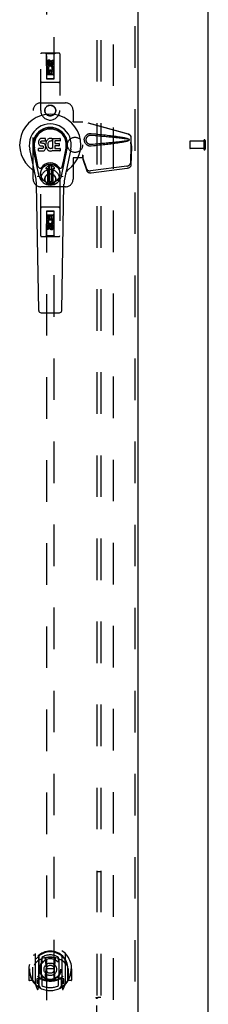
# Model space of a CAD drawing. Header units: inches. Extents: x 0 to 248, y 0 to 160.
# Tile 56 of 68: x 114 to 120, y 54 to 86. Entities that reach past the tile are written whole.
import ezdxf

# ---------------------------------------------------------------- set-up
doc = ezdxf.new("R2010")
doc.units = ezdxf.units.IN
doc.header["$LTSCALE"] = 13.627625
doc.header["$MEASUREMENT"] = 0
doc.linetypes.add('HIDDEN', pattern=[0.2, 0.1, -0.1])
doc.layers.get('0').update_dxf_attribs({"linetype": 'CONTINUOUS'})
for name, color, linetype in [('DEFAULT_2', 8, 'HIDDEN'), ('RIGHTHAND_DOOR_ASSEMBLY', 7, 'CONTINUOUS'), ('SUBPANEL', 7, 'CONTINUOUS')]:
    doc.layers.add(name, color=color, linetype=linetype)

msp = doc.modelspace()

# ---------------------------------------------------------------- linework, layer by layer
at = {"color": 3, "linetype": 'Continuous'}
msp.add_line((120.269, 47.943), (120.269, 115.735), dxfattribs=at)
at = {"layer": 'DEFAULT_2', "color": 8, "linetype": 'HIDDEN'}
for p, q in [((117.144, 112.391), (117.144, 51.287)), ((119.665, 81.953), (119.665, 81.725)), ((120.122, 81.963), (119.675, 81.963)), ((120.122, 81.981), (120.122, 81.697)), ((120.165, 81.981), (120.165, 81.697)), ((120.122, 81.715), (119.675, 81.715))]:
    msp.add_line(p, q, dxfattribs=at)
for centre, radius, start, end in [((119.675, 81.953), 0.01, 90, 180), ((119.675, 81.725), 0.01, 180, 270), ((120.143, 81.981), 0.0215, 0, 180), ((120.143, 81.697), 0.0215, 180, 360)]:
    msp.add_arc(centre, radius, start, end, dxfattribs=at)
at = {"layer": 'RIGHTHAND_DOOR_ASSEMBLY', "color": 8, "linetype": 'HIDDEN'}
for p, q in [((117.852, 112.985), (117.852, 50.693)), ((114.956, 112.011), (114.956, 84.009)), ((115.206, 84.009), (115.206, 112.011)), ((114.769, 82.964), (114.769, 84.821)), ((115.364, 84.851), (114.799, 84.851)), ((114.951, 84.821), (114.921, 84.851)), ((115.211, 84.821), (114.951, 84.821)), ((114.951, 84.821), (114.955, 84.011)), ((115.208, 84.011), (115.211, 84.821)), ((115.211, 84.821), (115.241, 84.851)), ((115.394, 84.821), (115.394, 82.964)), ((114.975, 84.462), (114.975, 84.554)), ((115.017, 84.462), (114.975, 84.462)), ((115.023, 84.33), (114.984, 84.313)), ((115.017, 84.554), (115.017, 84.462)), ((115.081, 84.583), (115.019, 84.547)), ((115.019, 84.547), (115.029, 84.541)), ((115.019, 84.547), (115.019, 84.475)), ((115.019, 84.475), (115.029, 84.481)), ((115.019, 84.475), (115.081, 84.439)), ((115.081, 84.572), (115.029, 84.541)), ((115.029, 84.541), (115.029, 84.481)), ((115.029, 84.481), (115.081, 84.45)), ((115.061, 84.525), (115.061, 84.554)), ((115.144, 84.547), (115.081, 84.583)), ((115.081, 84.583), (115.081, 84.572)), ((115.134, 84.541), (115.081, 84.572)), ((115.081, 84.45), (115.134, 84.481)), ((115.081, 84.439), (115.144, 84.475)), ((115.081, 84.439), (115.081, 84.45)), ((115.102, 84.568), (115.102, 84.521)), ((115.144, 84.547), (115.134, 84.541)), ((115.134, 84.481), (115.134, 84.541)), ((115.144, 84.475), (115.134, 84.481)), ((115.152, 84.305), (115.134, 84.318)), ((115.144, 84.475), (115.144, 84.547)), ((115.146, 84.618), (115.188, 84.618)), ((115.146, 84.525), (115.146, 84.618)), ((115.178, 84.309), (115.176, 84.305)), ((115.188, 84.618), (115.188, 84.525)), ((115.209, 84.261), (114.954, 84.261)), ((114.955, 84.011), (115.208, 84.011)), ((114.956, 84.013), (115.206, 84.013)), ((114.956, 84.009), (115.206, 84.009)), ((114.975, 84.305), (115.152, 84.305)), ((114.975, 84.149), (114.975, 84.305)), ((115.017, 84.149), (114.975, 84.149)), ((115.166, 84.136), (114.996, 84.136)), ((115.06, 84.263), (115.017, 84.263)), ((115.017, 84.263), (115.017, 84.149)), ((115.06, 84.17), (115.06, 84.263)), ((115.102, 84.17), (115.06, 84.17)), ((115.146, 84.263), (115.102, 84.263)), ((115.102, 84.263), (115.102, 84.17)), ((115.146, 84.149), (115.146, 84.263)), ((115.188, 84.149), (115.146, 84.149)), ((115.176, 84.305), (115.188, 84.305)), ((115.188, 84.305), (115.188, 84.149)), ((115.364, 83.886), (114.799, 83.886)), ((114.769, 83.214), (115.581, 83.214)), ((114.519, 80.714), (114.519, 82.964)), ((115.831, 82.964), (115.831, 82.611)), ((115.828, 82.594), (115.831, 82.611)), ((115.828, 82.594), (116.149, 82.594)), ((115.836, 82.594), (115.831, 82.611)), ((117.639, 82.191), (116.142, 82.594)), ((117.647, 82.191), (116.149, 82.594)), ((117.732, 81.841), (117.732, 82.071)), ((117.739, 81.841), (117.739, 82.071)), ((117.71, 81.923), (117.732, 81.841)), ((117.731, 81.852), (117.712, 81.237)), ((117.717, 81.923), (117.739, 81.841)), ((117.744, 81.781), (117.725, 81.166)), ((117.731, 81.852), (117.744, 81.781)), ((117.739, 81.841), (117.732, 81.841)), ((117.733, 81.868), (117.742, 81.812)), ((117.742, 81.812), (117.743, 81.801)), ((117.743, 81.801), (117.744, 81.791)), ((117.744, 81.791), (117.744, 81.781)), ((116.149, 81.414), (115.828, 81.414)), ((115.828, 81.414), (115.831, 81.397)), ((115.836, 81.414), (115.831, 81.397)), ((116.149, 81.501), (116.142, 81.501)), ((116.142, 81.501), (116.142, 81.414)), ((116.28, 81.043), (116.148, 81.427)), ((116.162, 81.356), (116.148, 81.427)), ((116.149, 81.501), (116.149, 81.414)), ((116.152, 81.422), (116.162, 81.356)), ((115.831, 81.397), (115.831, 80.714)), ((116.293, 80.972), (116.162, 81.356)), ((117.594, 81.138), (116.407, 80.986)), ((117.608, 81.067), (116.42, 80.915)), ((114.769, 78.856), (114.769, 80.714)), ((115.581, 80.464), (114.769, 80.464)), ((115.394, 80.714), (115.394, 78.856)), ((115.364, 79.791), (114.799, 79.791)), ((114.955, 79.666), (114.951, 78.856)), ((114.955, 79.666), (115.208, 79.666)), ((115.206, 79.668), (114.956, 79.668)), ((114.956, 79.668), (114.956, 51.666)), ((115.206, 79.665), (114.956, 79.665)), ((114.975, 79.528), (115.017, 79.528)), ((114.975, 79.372), (114.975, 79.528)), ((114.996, 79.541), (115.166, 79.541)), ((115.017, 79.528), (115.017, 79.415)), ((115.061, 79.507), (115.103, 79.507)), ((115.061, 79.415), (115.061, 79.507)), ((115.103, 79.507), (115.103, 79.415)), ((115.146, 79.528), (115.188, 79.528)), ((115.146, 79.415), (115.146, 79.528)), ((115.188, 79.528), (115.188, 79.372)), ((115.206, 51.666), (115.206, 79.668)), ((115.211, 78.856), (115.208, 79.666)), ((114.954, 79.416), (115.209, 79.416)), ((114.987, 79.372), (114.975, 79.372)), ((114.975, 79.06), (114.975, 79.152)), ((114.985, 79.369), (114.987, 79.372)), ((115.188, 79.372), (115.011, 79.372)), ((115.011, 79.372), (115.029, 79.359)), ((115.017, 79.415), (115.061, 79.415)), ((115.017, 79.152), (115.017, 79.06)), ((115.081, 79.239), (115.019, 79.203)), ((115.019, 79.203), (115.029, 79.197)), ((115.019, 79.203), (115.019, 79.13)), ((115.081, 79.227), (115.029, 79.197)), ((115.029, 79.197), (115.029, 79.136)), ((115.061, 79.11), (115.061, 79.156)), ((115.144, 79.203), (115.081, 79.239)), ((115.081, 79.239), (115.081, 79.227)), ((115.134, 79.197), (115.081, 79.227)), ((115.102, 79.152), (115.102, 79.124)), ((115.103, 79.415), (115.146, 79.415)), ((115.144, 79.203), (115.134, 79.197)), ((115.134, 79.136), (115.134, 79.197)), ((115.14, 79.348), (115.179, 79.365)), ((115.144, 79.13), (115.144, 79.203)), ((115.146, 79.216), (115.188, 79.216)), ((115.146, 79.124), (115.146, 79.216)), ((115.188, 79.216), (115.188, 79.124)), ((115.364, 78.826), (114.799, 78.826)), ((114.951, 78.856), (114.921, 78.826)), ((115.211, 78.856), (114.951, 78.856)), ((115.017, 79.06), (114.975, 79.06)), ((115.019, 79.13), (115.029, 79.136)), ((115.019, 79.13), (115.081, 79.094)), ((115.029, 79.136), (115.081, 79.106)), ((115.081, 79.106), (115.134, 79.136)), ((115.081, 79.094), (115.144, 79.13)), ((115.081, 79.094), (115.081, 79.106)), ((115.144, 79.13), (115.134, 79.136)), ((115.211, 78.856), (115.241, 78.826)), ((114.581, 55.294), (114.581, 54.327)), ((114.699, 55.24), (114.699, 54.224)), ((115.464, 55.24), (115.464, 54.224)), ((115.581, 54.327), (115.581, 55.294)), ((114.706, 55.215), (114.706, 54.212)), ((114.799, 54.492), (114.799, 55.123)), ((114.806, 55.176), (114.806, 55.073)), ((114.919, 55.15), (114.949, 54.81)), ((115.244, 55.15), (115.214, 54.81)), ((115.356, 55.073), (115.356, 55.176)), ((115.364, 55.123), (115.364, 54.492)), ((115.456, 55.215), (115.456, 54.212)), ((114.396, 54.81), (114.381, 54.81)), ((114.381, 54.81), (114.381, 54.437)), ((114.499, 54.81), (114.514, 54.81)), ((114.499, 54.81), (114.499, 54.422)), ((114.506, 54.857), (114.507, 54.86)), ((114.506, 54.399), (114.506, 54.857)), ((114.918, 54.466), (114.949, 54.81)), ((115.214, 54.81), (114.949, 54.81)), ((115.245, 54.466), (115.214, 54.81)), ((115.664, 54.81), (115.649, 54.81)), ((115.656, 54.857), (115.656, 54.86)), ((115.656, 54.399), (115.656, 54.857)), ((115.664, 54.81), (115.664, 54.422)), ((115.781, 54.81), (115.766, 54.81)), ((115.781, 54.81), (115.781, 54.437)), ((114.499, 54.422), (114.396, 54.422)), ((114.499, 54.422), (114.507, 54.437)), ((114.586, 54.316), (114.656, 54.14)), ((114.699, 54.481), (114.639, 54.481)), ((114.639, 54.481), (114.639, 54.331)), ((114.639, 54.331), (114.706, 54.331)), ((114.677, 54.385), (114.647, 54.339)), ((114.776, 54.162), (114.706, 54.271)), ((114.709, 54.444), (114.709, 54.237)), ((114.799, 54.482), (114.726, 54.482)), ((114.795, 54.464), (114.729, 54.464)), ((114.806, 54.512), (114.806, 54.259)), ((115.356, 54.259), (115.356, 54.512)), ((115.436, 54.482), (115.364, 54.482)), ((115.434, 54.464), (115.368, 54.464)), ((115.456, 54.271), (115.386, 54.162)), ((115.454, 54.237), (115.454, 54.444)), ((115.456, 54.331), (115.524, 54.331)), ((115.524, 54.481), (115.464, 54.481)), ((115.516, 54.339), (115.486, 54.385)), ((115.507, 54.14), (115.577, 54.316)), ((115.524, 54.331), (115.524, 54.481)), ((115.656, 54.437), (115.664, 54.422)), ((115.766, 54.422), (115.664, 54.422)), ((114.677, 54.221), (114.682, 54.217)), ((114.685, 54.143), (114.699, 54.224)), ((115.464, 54.224), (115.478, 54.143)), ((115.485, 54.22), (115.486, 54.221)), ((115.485, 54.22), (115.486, 54.221)), ((115.485, 54.22), (115.485, 54.22))]:
    msp.add_line(p, q, dxfattribs=at)
at = {"layer": 'RIGHTHAND_DOOR_ASSEMBLY', "color": 3, "linetype": 'Continuous'}
msp.add_line((117.956, 112.985), (117.956, 50.693), dxfattribs=at)
at = {"layer": 'RIGHTHAND_DOOR_ASSEMBLY', "color": 7, "linetype": 'Continuous'}
for p, q in [((114.788, 82.05), (114.765, 82.043)), ((114.928, 82.05), (114.788, 82.05)), ((114.93, 82.007), (114.928, 82.05)), ((115.088, 82.049), (115.066, 82.047)), ((115.111, 82.048), (115.088, 82.049)), ((115.122, 82.047), (115.111, 82.048)), ((115.161, 82.048), (115.398, 82.048)), ((115.161, 81.723), (115.161, 82.048)), ((114.639, 81.347), (114.564, 81.728)), ((114.697, 81.953), (114.695, 81.929)), ((114.695, 81.929), (114.696, 81.905)), ((114.696, 81.905), (114.7, 81.882)), ((114.702, 81.976), (114.697, 81.953)), ((114.7, 81.882), (114.708, 81.86)), ((114.712, 81.999), (114.702, 81.976)), ((114.708, 81.86), (114.721, 81.84)), ((114.725, 82.019), (114.712, 81.999)), ((114.721, 81.84), (114.738, 81.822)), ((114.734, 82.027), (114.725, 82.019)), ((114.743, 82.033), (114.734, 82.027)), ((114.738, 81.822), (114.757, 81.809)), ((114.765, 82.043), (114.743, 82.033)), ((114.757, 81.809), (114.769, 81.805)), ((114.766, 81.918), (114.767, 81.933)), ((114.767, 81.91), (114.766, 81.918)), ((114.767, 81.933), (114.769, 81.948)), ((114.769, 81.903), (114.767, 81.91)), ((114.769, 81.948), (114.772, 81.954)), ((114.774, 81.897), (114.769, 81.903)), ((114.769, 81.805), (114.78, 81.803)), ((114.772, 81.954), (114.778, 81.959)), ((114.78, 81.893), (114.774, 81.897)), ((114.778, 81.959), (114.792, 81.964)), ((114.795, 81.889), (114.78, 81.893)), ((114.78, 81.803), (114.828, 81.802)), ((114.792, 81.964), (114.807, 81.965)), ((114.819, 81.889), (114.795, 81.889)), ((114.807, 81.965), (114.92, 81.965)), ((114.842, 81.888), (114.819, 81.889)), ((114.838, 81.725), (114.823, 81.724)), ((114.828, 81.802), (114.835, 81.802)), ((114.835, 81.802), (114.842, 81.799)), ((114.844, 81.728), (114.838, 81.725)), ((114.866, 81.883), (114.842, 81.888)), ((114.842, 81.799), (114.848, 81.795)), ((114.85, 81.734), (114.844, 81.728)), ((114.848, 81.795), (114.853, 81.789)), ((114.859, 81.746), (114.85, 81.734)), ((114.853, 81.789), (114.86, 81.775)), ((114.861, 81.753), (114.859, 81.746)), ((114.86, 81.775), (114.862, 81.76)), ((114.862, 81.76), (114.861, 81.753)), ((114.877, 81.878), (114.866, 81.883)), ((114.887, 81.871), (114.877, 81.878)), ((114.904, 81.854), (114.887, 81.871)), ((114.917, 81.834), (114.904, 81.854)), ((114.926, 81.812), (114.917, 81.834)), ((114.92, 81.965), (114.926, 81.965)), ((114.926, 81.965), (114.928, 81.971)), ((114.933, 81.789), (114.926, 81.812)), ((114.927, 81.718), (114.934, 81.741)), ((114.928, 81.971), (114.929, 81.984)), ((114.932, 81.886), (114.928, 81.842)), ((114.928, 81.842), (114.928, 81.82)), ((114.928, 81.82), (114.932, 81.798)), ((114.929, 81.984), (114.93, 82.007)), ((114.936, 81.908), (114.932, 81.886)), ((114.932, 81.798), (114.936, 81.776)), ((114.935, 81.765), (114.933, 81.789)), ((114.934, 81.741), (114.935, 81.765)), ((114.942, 81.93), (114.936, 81.908)), ((114.936, 81.776), (114.943, 81.755)), ((114.951, 81.95), (114.942, 81.93)), ((114.943, 81.755), (114.965, 81.715)), ((114.962, 81.97), (114.951, 81.95)), ((114.975, 81.988), (114.962, 81.97)), ((114.989, 82.005), (114.975, 81.988)), ((115.006, 82.02), (114.989, 82.005)), ((114.998, 81.857), (114.997, 81.831)), ((114.997, 81.831), (114.998, 81.817)), ((115.001, 81.884), (114.998, 81.857)), ((114.998, 81.817), (115.001, 81.805)), ((115.005, 81.897), (115.001, 81.884)), ((115.001, 81.805), (115.012, 81.78)), ((115.011, 81.909), (115.005, 81.897)), ((115.024, 82.033), (115.006, 82.02)), ((115.025, 81.932), (115.011, 81.909)), ((115.012, 81.78), (115.025, 81.757)), ((115.044, 82.042), (115.024, 82.033)), ((115.033, 81.942), (115.025, 81.932)), ((115.025, 81.757), (115.034, 81.747)), ((115.044, 81.95), (115.033, 81.942)), ((115.034, 81.747), (115.044, 81.738)), ((115.066, 82.047), (115.044, 82.042)), ((115.069, 81.96), (115.044, 81.95)), ((115.044, 81.738), (115.055, 81.73)), ((115.055, 81.73), (115.067, 81.725)), ((115.067, 81.725), (115.08, 81.723)), ((115.081, 81.964), (115.069, 81.96)), ((115.095, 81.963), (115.081, 81.964)), ((115.094, 81.723), (115.107, 81.725)), ((115.108, 81.96), (115.095, 81.963)), ((115.107, 81.725), (115.12, 81.729)), ((115.12, 81.955), (115.108, 81.96)), ((115.12, 81.729), (115.132, 81.734)), ((115.132, 82.043), (115.122, 82.047)), ((115.152, 82.026), (115.126, 81.958)), ((115.151, 82.031), (115.132, 82.043)), ((115.132, 81.734), (115.143, 81.742)), ((115.149, 81.74), (115.161, 81.723)), ((115.231, 81.96), (115.231, 81.893)), ((115.233, 81.802), (115.233, 81.724)), ((115.398, 81.965), (115.236, 81.965)), ((115.236, 81.888), (115.367, 81.888)), ((115.367, 81.806), (115.237, 81.806)), ((115.372, 81.884), (115.372, 81.811)), ((115.403, 82.044), (115.403, 81.969)), ((115.524, 81.347), (115.599, 81.728)), ((114.605, 80.769), (114.408, 81.695)), ((114.716, 80.816), (114.523, 81.72)), ((114.571, 81.493), (114.527, 81.721)), ((114.698, 81.644), (114.698, 81.718)), ((114.762, 81.723), (114.702, 81.723)), ((114.703, 81.639), (114.847, 81.639)), ((114.823, 81.724), (114.762, 81.723)), ((114.847, 81.639), (114.859, 81.64)), ((114.859, 81.64), (114.87, 81.644)), ((114.87, 81.644), (114.89, 81.658)), ((114.89, 81.658), (114.907, 81.675)), ((114.907, 81.675), (114.913, 81.685)), ((114.913, 81.685), (114.919, 81.696)), ((114.919, 81.696), (114.927, 81.718)), ((114.965, 81.715), (114.977, 81.697)), ((114.977, 81.697), (114.992, 81.68)), ((114.992, 81.68), (115.008, 81.665)), ((115.008, 81.665), (115.026, 81.651)), ((115.026, 81.651), (115.036, 81.646)), ((115.036, 81.646), (115.046, 81.643)), ((115.046, 81.643), (115.068, 81.637)), ((115.068, 81.637), (115.09, 81.635)), ((115.08, 81.723), (115.094, 81.723)), ((115.09, 81.635), (115.112, 81.638)), ((115.112, 81.638), (115.133, 81.644)), ((115.133, 81.644), (115.152, 81.656)), ((115.152, 81.656), (115.153, 81.656)), ((115.163, 81.656), (115.153, 81.656)), ((115.163, 81.643), (115.163, 81.656)), ((115.399, 81.639), (115.168, 81.639)), ((115.237, 81.72), (115.399, 81.72)), ((115.403, 81.715), (115.403, 81.643)), ((115.447, 80.816), (115.64, 81.72)), ((115.755, 81.695), (115.558, 80.769)), ((115.592, 81.493), (115.636, 81.721)), ((114.687, 81.122), (114.639, 81.347)), ((114.943, 81.085), (115.054, 81.196)), ((115.054, 81.196), (114.943, 81.085)), ((115.038, 81.158), (115.052, 81.172)), ((115.052, 81.144), (115.038, 81.158)), ((115.038, 80.631), (115.038, 81.158)), ((115.052, 81.172), (115.111, 81.172)), ((115.052, 81.172), (115.066, 81.158)), ((115.066, 81.158), (115.052, 81.144)), ((115.052, 80.644), (115.052, 81.144)), ((115.066, 81.158), (115.097, 81.158)), ((115.097, 81.158), (115.111, 81.172)), ((115.111, 81.144), (115.097, 81.158)), ((115.22, 81.085), (115.109, 81.196)), ((115.109, 81.196), (115.22, 81.085)), ((115.111, 81.172), (115.125, 81.158)), ((115.125, 81.158), (115.111, 81.144)), ((115.111, 81.144), (115.111, 80.644)), ((115.125, 81.158), (115.125, 80.631)), ((115.476, 81.122), (115.524, 81.347)), ((114.999, 81.052), (114.957, 81.052)), ((114.999, 81.052), (114.957, 81.052)), ((114.999, 81.052), (114.999, 81.052)), ((114.999, 80.592), (114.999, 81.052)), ((114.999, 80.593), (114.999, 81.052)), ((115.206, 81.052), (115.164, 81.052)), ((115.206, 81.052), (115.164, 81.052)), ((115.164, 81.052), (115.164, 81.052)), ((115.164, 81.052), (115.164, 80.593)), ((115.164, 81.052), (115.164, 80.592)), ((114.703, 76.404), (114.631, 80.544)), ((115.038, 80.631), (115.052, 80.644)), ((115.052, 80.617), (115.038, 80.631)), ((115.052, 80.644), (115.066, 80.63)), ((115.066, 80.63), (115.052, 80.617)), ((115.111, 80.617), (115.052, 80.617)), ((115.097, 80.63), (115.066, 80.63)), ((115.097, 80.63), (115.111, 80.644)), ((115.111, 80.617), (115.097, 80.63)), ((115.111, 80.644), (115.125, 80.631)), ((115.125, 80.631), (115.111, 80.617)), ((115.46, 76.404), (115.532, 80.544)), ((114.782, 76.327), (115.381, 76.327))]:
    msp.add_line(p, q, dxfattribs=at)
at = {"layer": 'RIGHTHAND_DOOR_ASSEMBLY', "color": 8, "linetype": 'HIDDEN'}
for points in [[(116.425, 81.796), (116.413, 81.795), (116.4, 81.795), (116.387, 81.796), (116.374, 81.797), (116.361, 81.8), (116.349, 81.803), (116.336, 81.807), (116.324, 81.811), (116.313, 81.817), (116.301, 81.823), (116.29, 81.83), (116.278, 81.839), (116.267, 81.848), (116.256, 81.859), (116.245, 81.872), (116.234, 81.886), (116.225, 81.901), (116.217, 81.918), (116.211, 81.934), (116.205, 81.951), (116.202, 81.968), (116.2, 81.986), (116.199, 82.003), (116.199, 82.02), (116.201, 82.037), (116.205, 82.055), (116.21, 82.072), (116.216, 82.088), (116.224, 82.104), (116.233, 82.12), (116.244, 82.134), (116.255, 82.147), (116.266, 82.158), (116.277, 82.168), (116.289, 82.176), (116.3, 82.184), (116.312, 82.19), (116.324, 82.196), (116.336, 82.201), (116.348, 82.205), (116.361, 82.208), (116.373, 82.21), (116.386, 82.212)], [(116.425, 81.849), (116.416, 81.849), (116.407, 81.849), (116.397, 81.85), (116.388, 81.851), (116.379, 81.853), (116.37, 81.855), (116.361, 81.858), (116.352, 81.862), (116.344, 81.866), (116.335, 81.87), (116.327, 81.876), (116.319, 81.882), (116.311, 81.889), (116.303, 81.897), (116.295, 81.906), (116.287, 81.916), (116.281, 81.927), (116.275, 81.938), (116.271, 81.949), (116.267, 81.96), (116.264, 81.971), (116.262, 81.982), (116.261, 81.993), (116.261, 82.003), (116.261, 82.013), (116.262, 82.024), (116.264, 82.034), (116.266, 82.045), (116.27, 82.056), (116.274, 82.068), (116.28, 82.079), (116.286, 82.09), (116.294, 82.1), (116.302, 82.11), (116.31, 82.118), (116.318, 82.125), (116.326, 82.131), (116.334, 82.137), (116.343, 82.141), (116.351, 82.146), (116.36, 82.149), (116.369, 82.152), (116.378, 82.155), (116.388, 82.157), (116.397, 82.158), (116.406, 82.159), (116.416, 82.159), (116.425, 82.158)], [(116.386, 82.212), (116.399, 82.213), (116.412, 82.213), (116.425, 82.212)], [(116.425, 82.212), (116.501, 82.204), (116.574, 82.197), (116.643, 82.19), (116.71, 82.183), (116.774, 82.176), (116.836, 82.169), (116.895, 82.162), (116.951, 82.156), (117.006, 82.149), (117.058, 82.143), (117.107, 82.137), (117.155, 82.131), (117.201, 82.125), (117.245, 82.119), (117.287, 82.113), (117.327, 82.107), (117.366, 82.101), (117.403, 82.095), (117.438, 82.088), (117.472, 82.082), (117.504, 82.076), (117.535, 82.069), (117.564, 82.063), (117.592, 82.055), (117.619, 82.047), (117.644, 82.039)], [(116.425, 82.158), (116.489, 82.153), (116.55, 82.148), (116.609, 82.143), (116.666, 82.138), (116.721, 82.133), (116.774, 82.128), (116.824, 82.124), (116.873, 82.12), (116.92, 82.115), (116.965, 82.111), (117.008, 82.107), (117.049, 82.103), (117.089, 82.099), (117.127, 82.096), (117.163, 82.092), (117.197, 82.089), (117.23, 82.085), (117.261, 82.082), (117.291, 82.079), (117.32, 82.076), (117.348, 82.073), (117.376, 82.069), (117.403, 82.066), (117.43, 82.063), (117.457, 82.059), (117.484, 82.056), (117.511, 82.052), (117.537, 82.048), (117.564, 82.044), (117.591, 82.039), (117.617, 82.034), (117.644, 82.028)], [(117.639, 82.191), (117.652, 82.187), (117.664, 82.182), (117.676, 82.175), (117.687, 82.166), (117.697, 82.157), (117.706, 82.147), (117.713, 82.136), (117.72, 82.124), (117.725, 82.111), (117.729, 82.098), (117.731, 82.084), (117.732, 82.071)], [(117.739, 82.071), (117.739, 82.084), (117.736, 82.098), (117.733, 82.111), (117.728, 82.124), (117.721, 82.136), (117.713, 82.147), (117.705, 82.157), (117.695, 82.166), (117.684, 82.175), (117.672, 82.182), (117.66, 82.187), (117.647, 82.191)], [(117.644, 81.98), (117.617, 81.974), (117.591, 81.968), (117.564, 81.964), (117.538, 81.959), (117.511, 81.955), (117.484, 81.952), (117.457, 81.948), (117.431, 81.945), (117.404, 81.941), (117.377, 81.938), (117.349, 81.935), (117.321, 81.932), (117.292, 81.929), (117.262, 81.926), (117.23, 81.922), (117.198, 81.919), (117.163, 81.915), (117.127, 81.912), (117.09, 81.908), (117.05, 81.904), (117.009, 81.9), (116.966, 81.896), (116.921, 81.892), (116.874, 81.888), (116.825, 81.884), (116.774, 81.879), (116.721, 81.874), (116.666, 81.87), (116.609, 81.865), (116.55, 81.86), (116.489, 81.855), (116.425, 81.849)], [(117.644, 81.969), (117.621, 81.961), (117.597, 81.953), (117.572, 81.947), (117.545, 81.94), (117.517, 81.934), (117.488, 81.928), (117.458, 81.923), (117.426, 81.917), (117.393, 81.911), (117.358, 81.906), (117.322, 81.9), (117.285, 81.895), (117.246, 81.889), (117.205, 81.883), (117.163, 81.878), (117.119, 81.872), (117.073, 81.866), (117.025, 81.86), (116.975, 81.855), (116.923, 81.849), (116.869, 81.842), (116.813, 81.836), (116.755, 81.83), (116.694, 81.823), (116.631, 81.817), (116.565, 81.81), (116.496, 81.803), (116.425, 81.796)], [(117.644, 82.039), (117.65, 82.036), (117.655, 82.032), (117.659, 82.027), (117.663, 82.022), (117.666, 82.016), (117.667, 82.01), (117.668, 82.004), (117.667, 81.998), (117.666, 81.992), (117.663, 81.986), (117.66, 81.981), (117.655, 81.976), (117.65, 81.972), (117.644, 81.969)], [(117.644, 82.028), (117.649, 82.026), (117.653, 82.024), (117.657, 82.02), (117.66, 82.017), (117.662, 82.013), (117.664, 82.008), (117.664, 82.004), (117.664, 81.999), (117.662, 81.995), (117.66, 81.991), (117.657, 81.987), (117.653, 81.984), (117.649, 81.981), (117.644, 81.98)], [(117.71, 81.923), (117.715, 81.903), (117.72, 81.884), (117.726, 81.865), (117.731, 81.847), (117.737, 81.829), (117.742, 81.812)], [(117.717, 81.923), (117.72, 81.913), (117.723, 81.904), (117.725, 81.894), (117.728, 81.885), (117.731, 81.877), (117.733, 81.868)], [(117.733, 81.868), (117.733, 81.866), (117.732, 81.863), (117.732, 81.86), (117.732, 81.857), (117.731, 81.855), (117.731, 81.852)], [(116.142, 81.501), (116.144, 81.481), (116.147, 81.461), (116.15, 81.441), (116.152, 81.422)], [(116.149, 81.443), (116.148, 81.437), (116.148, 81.435), (116.148, 81.432), (116.148, 81.43), (116.148, 81.427)], [(116.149, 81.501), (116.149, 81.491), (116.149, 81.461)], [(116.156, 81.394), (116.155, 81.405), (116.153, 81.423), (116.151, 81.439), (116.15, 81.453), (116.149, 81.466), (116.149, 81.474)], [(116.149, 81.461), (116.149, 81.452), (116.149, 81.443)], [(117.594, 81.138), (117.61, 81.141), (117.625, 81.145), (117.639, 81.15), (117.653, 81.157), (117.665, 81.164), (117.677, 81.173), (117.687, 81.183), (117.695, 81.193), (117.702, 81.203), (117.707, 81.215), (117.71, 81.226), (117.712, 81.237)], [(117.725, 81.166), (117.724, 81.155), (117.721, 81.144), (117.716, 81.132), (117.709, 81.122), (117.7, 81.111), (117.69, 81.102), (117.679, 81.093), (117.666, 81.086), (117.653, 81.079), (117.638, 81.074), (117.623, 81.07), (117.608, 81.067)], [(116.28, 81.043), (116.284, 81.034), (116.29, 81.025), (116.297, 81.016), (116.306, 81.009), (116.315, 81.002), (116.326, 80.996), (116.338, 80.992), (116.351, 80.988), (116.364, 80.986), (116.378, 80.984), (116.392, 80.984), (116.407, 80.986)], [(116.42, 80.915), (116.406, 80.913), (116.392, 80.913), (116.378, 80.915), (116.365, 80.917), (116.352, 80.921), (116.34, 80.925), (116.329, 80.931), (116.319, 80.938), (116.311, 80.945), (116.303, 80.954), (116.298, 80.963), (116.293, 80.972)], [(114.536, 55.249), (114.537, 55.25), (114.537, 55.251), (114.538, 55.252), (114.539, 55.252), (114.54, 55.253), (114.54, 55.254), (114.541, 55.255), (114.542, 55.256), (114.543, 55.256), (114.543, 55.257), (114.544, 55.258), (114.545, 55.258), (114.546, 55.259), (114.546, 55.26), (114.547, 55.261), (114.548, 55.261), (114.549, 55.262), (114.55, 55.263), (114.551, 55.263), (114.551, 55.264), (114.552, 55.264), (114.553, 55.265), (114.554, 55.266), (114.555, 55.266), (114.556, 55.267), (114.557, 55.267), (114.557, 55.268), (114.558, 55.268), (114.559, 55.269), (114.56, 55.269), (114.561, 55.27), (114.562, 55.27), (114.563, 55.271), (114.564, 55.271)], [(115.599, 55.271), (115.6, 55.271), (115.601, 55.27), (115.602, 55.27), (115.603, 55.269), (115.604, 55.269), (115.605, 55.268), (115.605, 55.268), (115.606, 55.267), (115.607, 55.267), (115.608, 55.266), (115.609, 55.266), (115.61, 55.265), (115.611, 55.264), (115.612, 55.264), (115.612, 55.263), (115.613, 55.263), (115.614, 55.262), (115.615, 55.261), (115.616, 55.261), (115.616, 55.26), (115.617, 55.259), (115.618, 55.258), (115.619, 55.258), (115.62, 55.257), (115.62, 55.256), (115.621, 55.256), (115.622, 55.255), (115.623, 55.254), (115.623, 55.253), (115.624, 55.252), (115.625, 55.252), (115.625, 55.251), (115.626, 55.25), (115.627, 55.249)], [(114.627, 55.025), (114.626, 55.024), (114.624, 55.023), (114.623, 55.021), (114.621, 55.02), (114.619, 55.018), (114.618, 55.017), (114.616, 55.015), (114.614, 55.013), (114.613, 55.011), (114.611, 55.01), (114.609, 55.008), (114.607, 55.006), (114.605, 55.004), (114.603, 55.001), (114.601, 54.999), (114.599, 54.997), (114.597, 54.994), (114.595, 54.992), (114.593, 54.989), (114.591, 54.986), (114.589, 54.983), (114.586, 54.981), (114.584, 54.977), (114.582, 54.974), (114.579, 54.971), (114.577, 54.967), (114.574, 54.964), (114.572, 54.96), (114.569, 54.956), (114.567, 54.952), (114.564, 54.948), (114.561, 54.943), (114.558, 54.939), (114.555, 54.934), (114.552, 54.929), (114.549, 54.924)], [(114.894, 55.167), (114.899, 55.169), (114.904, 55.17), (114.91, 55.171), (114.915, 55.173), (114.921, 55.174), (114.926, 55.175), (114.932, 55.177), (114.937, 55.178), (114.943, 55.179), (114.948, 55.18), (114.953, 55.181), (114.959, 55.182), (114.965, 55.183), (114.97, 55.184), (114.976, 55.185), (114.981, 55.186), (114.987, 55.186), (114.992, 55.187), (114.998, 55.188), (115.003, 55.188), (115.009, 55.189), (115.014, 55.19), (115.02, 55.19), (115.026, 55.191), (115.031, 55.191), (115.037, 55.191), (115.042, 55.192), (115.048, 55.192), (115.054, 55.192), (115.059, 55.192), (115.065, 55.193), (115.07, 55.193), (115.076, 55.193), (115.081, 55.193), (115.087, 55.193), (115.093, 55.193), (115.098, 55.193), (115.104, 55.192), (115.109, 55.192), (115.115, 55.192), (115.121, 55.192), (115.126, 55.191), (115.132, 55.191), (115.137, 55.191), (115.143, 55.19), (115.149, 55.19), (115.154, 55.189), (115.16, 55.188), (115.165, 55.188), (115.171, 55.187), (115.176, 55.186), (115.182, 55.186), (115.187, 55.185), (115.193, 55.184), (115.198, 55.183), (115.204, 55.182), (115.209, 55.181), (115.215, 55.18), (115.22, 55.179), (115.226, 55.178), (115.231, 55.177), (115.237, 55.175), (115.242, 55.174), (115.248, 55.173), (115.253, 55.171), (115.259, 55.17), (115.264, 55.169), (115.269, 55.167)], [(115.614, 54.924), (115.611, 54.929), (115.608, 54.934), (115.605, 54.939), (115.602, 54.943), (115.599, 54.948), (115.596, 54.952), (115.594, 54.956), (115.591, 54.96), (115.589, 54.964), (115.586, 54.967), (115.584, 54.971), (115.581, 54.974), (115.579, 54.977), (115.577, 54.98), (115.574, 54.983), (115.572, 54.986), (115.57, 54.989), (115.568, 54.992), (115.566, 54.994), (115.564, 54.997), (115.562, 54.999), (115.56, 55.001), (115.558, 55.004), (115.556, 55.006), (115.554, 55.008), (115.552, 55.01), (115.55, 55.011), (115.549, 55.013), (115.547, 55.015), (115.545, 55.017), (115.544, 55.018), (115.542, 55.02), (115.54, 55.021), (115.539, 55.023), (115.537, 55.024), (115.536, 55.025)], [(114.564, 54.35), (114.563, 54.35), (114.562, 54.35), (114.561, 54.351), (114.56, 54.351), (114.559, 54.352), (114.558, 54.352), (114.557, 54.353), (114.557, 54.353), (114.556, 54.354), (114.555, 54.354), (114.554, 54.355), (114.553, 54.356), (114.552, 54.356), (114.551, 54.357), (114.551, 54.357), (114.55, 54.358), (114.549, 54.359), (114.548, 54.359), (114.547, 54.36), (114.546, 54.361), (114.546, 54.361), (114.545, 54.362), (114.544, 54.363), (114.543, 54.364), (114.543, 54.364), (114.542, 54.365), (114.541, 54.366), (114.54, 54.367), (114.54, 54.367), (114.539, 54.368), (114.538, 54.369), (114.537, 54.37), (114.537, 54.371), (114.536, 54.371)], [(115.627, 54.371), (115.626, 54.371), (115.625, 54.37), (115.625, 54.369), (115.624, 54.368), (115.623, 54.367), (115.623, 54.367), (115.622, 54.366), (115.621, 54.365), (115.62, 54.364), (115.62, 54.364), (115.619, 54.363), (115.618, 54.362), (115.617, 54.361), (115.616, 54.361), (115.616, 54.36), (115.615, 54.359), (115.614, 54.359), (115.613, 54.358), (115.612, 54.357), (115.612, 54.357), (115.611, 54.356), (115.61, 54.356), (115.609, 54.355), (115.608, 54.354), (115.607, 54.354), (115.606, 54.353), (115.605, 54.353), (115.605, 54.352), (115.604, 54.352), (115.603, 54.351), (115.602, 54.351), (115.601, 54.35), (115.6, 54.35), (115.599, 54.35)]]:
    msp.add_lwpolyline(points, dxfattribs=at)
at = {"layer": 'RIGHTHAND_DOOR_ASSEMBLY', "color": 7, "linetype": 'Continuous'}
for points in [[(114.683, 80.786), (114.681, 80.791), (114.68, 80.797), (114.678, 80.802), (114.677, 80.808)], [(115.486, 80.808), (115.485, 80.802), (115.483, 80.797), (115.481, 80.791), (115.48, 80.786)]]:
    msp.add_lwpolyline(points, dxfattribs=at)
at = {"layer": 'RIGHTHAND_DOOR_ASSEMBLY', "color": 8, "linetype": 'HIDDEN'}
for centre, radius in [((115.081, 84.511), 0.085), ((115.081, 84.511), 0.0845), ((115.081, 82.964), 0.18), ((115.081, 82.964), 0.172), ((115.081, 80.714), 0.18), ((115.081, 80.714), 0.172), ((115.081, 79.166), 0.085), ((115.081, 79.166), 0.0845), ((115.081, 54.792), 0.35), ((115.081, 54.792), 0.335), ((115.081, 54.792), 0.205), ((115.081, 54.792), 0.133)]:
    msp.add_circle(centre, radius, dxfattribs=at)
at = {"layer": 'RIGHTHAND_DOOR_ASSEMBLY', "color": 7, "linetype": 'Continuous'}
for radius in [0.317, 0.313]:
    msp.add_circle((115.081, 80.894), radius, dxfattribs=at)
at = {"layer": 'RIGHTHAND_DOOR_ASSEMBLY', "color": 8, "linetype": 'HIDDEN'}
for centre, radius, start, end in [((114.799, 84.821), 0.03, 90, 180), ((115.364, 84.821), 0.03, 0, 90), ((115.039, 84.554), 0.0644, 12.2995, 180.0775), ((115.082, 84.355), 0.107, 334.2636, 203.4027), ((115.039, 84.554), 0.0219, 359.9011, 180), ((115.082, 84.355), 0.0639, 324.8895, 203.4026), ((115.125, 84.525), 0.0635, 180, 360), ((115.124, 84.525), 0.0219, 190.307, 360), ((114.996, 84.096), 0.04, 90, 180), ((114.996, 84.051), 0.04, 180, 270), ((115.166, 84.096), 0.04, 0, 90), ((115.166, 84.051), 0.04, 270, 360), ((114.799, 83.916), 0.03, 180, 270), ((115.364, 83.916), 0.03, 270, 360), ((114.769, 82.964), 0.25, 90, 180), ((115.581, 82.964), 0.25, 0, 90), ((115.081, 82.964), 0.312, 180, 360), ((115.081, 80.714), 0.312, 0, 180), ((114.769, 80.714), 0.25, 180, 270), ((115.581, 80.714), 0.25, 270, 360), ((114.799, 79.761), 0.03, 90, 180), ((115.364, 79.761), 0.03, 0, 90), ((114.996, 79.626), 0.04, 90, 180), ((114.996, 79.581), 0.04, 180, 270), ((115.166, 79.626), 0.04, 0, 90), ((115.166, 79.581), 0.04, 270, 360), ((115.081, 79.323), 0.107, 154.2636, 23.4027), ((115.038, 79.152), 0.0635, 0, 180), ((115.081, 79.323), 0.0639, 144.8895, 23.4026), ((115.039, 79.152), 0.0219, 10.307, 180), ((114.799, 78.856), 0.03, 180, 270), ((115.124, 79.124), 0.0644, 192.2995, 0.0775), ((115.124, 79.124), 0.0219, 179.9011, 360), ((115.364, 78.856), 0.03, 270, 360), ((115.081, 54.81), 0.7, 305.5126, 234.4874), ((115.081, 54.808), 0.583, 0.2464, 179.7536), ((115.081, 54.782), 0.58, 7.6622, 172.3378), ((114.596, 55.294), 0.015, 135.0748, 180), ((114.714, 55.24), 0.015, 130.3587, 180), ((115.081, 54.782), 0.48, 55.0461, 124.9539), ((115.449, 55.24), 0.015, 0, 49.6413), ((115.566, 55.294), 0.015, 0, 44.9252), ((115.081, 54.493), 0.7, 49.529, 130.471), ((114.726, 55.215), 0.02, 129.3378, 179.9984), ((114.814, 55.123), 0.015, 112.9863, 180), ((114.836, 55.073), 0.03, 180, 311.1261), ((115.081, 54.792), 0.343, 48.8739, 131.1261), ((114.899, 55.148), 0.02, 5.0796, 105.5752), ((115.264, 55.148), 0.02, 74.4248, 174.9204), ((115.326, 55.073), 0.03, 228.8739, 360), ((115.349, 55.123), 0.015, 0, 67.0137), ((115.436, 55.215), 0.02, 0, 50.6594), ((115.081, 54.81), 0.685, 180, 213.0115), ((114.526, 54.857), 0.02, 172.3378, 180), ((115.636, 54.857), 0.02, 0, 7.6622), ((115.081, 54.81), 0.685, 326.9885, 360), ((114.396, 54.437), 0.015, 180, 270), ((114.526, 54.399), 0.02, 180, 215.2961), ((115.081, 54.792), 0.7, 215.2961, 324.7039), ((114.596, 54.327), 0.015, 180, 224.9252), ((114.651, 54.336), 0.005, 147.3208, 270), ((115.081, 55.123), 0.7, 233.2319, 306.7681), ((114.518, 54.486), 0.188, 327.3208, 360), ((114.726, 54.462), 0.02, 90, 180), ((114.729, 54.444), 0.02, 90, 180), ((114.795, 54.444), 0.02, 66.536, 90), ((114.814, 54.492), 0.015, 180, 247.0137), ((115.081, 55.105), 0.7, 246.536, 293.464), ((114.836, 54.512), 0.03, 48.8739, 180), ((115.081, 54.792), 0.343, 228.8739, 311.1261), ((114.898, 54.468), 0.02, 254.3869, 354.9204), ((115.265, 54.468), 0.02, 185.0796, 285.6131), ((115.326, 54.512), 0.03, 0, 131.1261), ((115.349, 54.492), 0.015, 292.9863, 360), ((115.368, 54.444), 0.02, 90, 113.464), ((115.434, 54.444), 0.02, 0, 90), ((115.436, 54.462), 0.02, 0, 90), ((115.644, 54.486), 0.188, 180, 212.6792), ((115.511, 54.336), 0.005, 270, 32.6792), ((115.566, 54.327), 0.015, 315.0748, 360), ((115.636, 54.399), 0.02, 324.7039, 360), ((115.766, 54.437), 0.015, 270, 360), ((114.67, 54.146), 0.015, 201.8041, 350), ((114.686, 54.257), 0.02, 234.4874, 360), ((114.689, 54.237), 0.02, 234.7457, 360), ((114.726, 54.212), 0.02, 180, 238.5295), ((115.081, 54.792), 0.6, 242.7204, 297.2796), ((115.436, 54.212), 0.02, 301.4688, 359.9992), ((115.474, 54.237), 0.02, 180, 305.2543), ((115.476, 54.257), 0.02, 180, 305.5126), ((115.493, 54.146), 0.015, 190, 338.1959)]:
    msp.add_arc(centre, radius, start, end, dxfattribs=at)
at = {"layer": 'RIGHTHAND_DOOR_ASSEMBLY', "color": 7, "linetype": 'Continuous'}
for centre, radius, start, end in [((115.081, 81.839), 1.004, 305.5066, 234.4934), ((115.081, 81.839), 0.689, 347.9703, 192.0297), ((115.081, 81.839), 0.571, 347.9703, 192.0297), ((115.081, 81.829), 0.527, 348.9402, 191.0594), ((115.398, 82.044), 0.00448, 0, 90), ((115.122, 81.959), 0.00448, 246.1578, 339.0016), ((115.146, 81.738), 0.00448, 34.0893, 127.3444), ((115.148, 82.028), 0.00448, 339.0016, 51.8729), ((115.236, 81.96), 0.00448, 90, 180), ((115.236, 81.893), 0.00448, 180, 270), ((115.237, 81.802), 0.00448, 90, 180), ((115.367, 81.884), 0.00448, 0, 90), ((115.367, 81.811), 0.00448, 270, 360), ((115.398, 81.969), 0.00448, 270, 360), ((114.702, 81.718), 0.00448, 90, 180.0119), ((114.703, 81.644), 0.00483, 180, 270), ((115.168, 81.643), 0.00448, 180, 270), ((115.237, 81.724), 0.00448, 180, 270), ((115.399, 81.715), 0.00448, 0, 90), ((115.399, 81.643), 0.00448, 270, 360), ((114.745, 81.134), 0.0591, 192.0297, 324.5763), ((115.081, 80.894), 0.354, 35.4237, 144.5763), ((114.957, 81.071), 0.0197, 135, 270), ((114.957, 81.071), 0.0195, 135, 270), ((115.081, 81.168), 0.0394, 45, 135), ((115.081, 81.168), 0.0392, 45, 135), ((115.206, 81.071), 0.0197, 270, 45), ((115.206, 81.071), 0.0195, 270, 45), ((115.418, 81.134), 0.0591, 215.4237, 347.9703), ((114.384, 80.861), 0.197, 12.0297, 54.4934), ((113.45, 80.523), 1.181, 1, 12.0297), ((115.081, 80.894), 0.374, 192.0297, 347.9703), ((116.713, 80.523), 1.181, 167.9703, 179), ((115.779, 80.861), 0.197, 125.5066, 167.9703), ((115.081, 80.894), 0.313, 254.7027, 285.2973), ((114.782, 76.406), 0.0787, 181, 270), ((115.381, 76.406), 0.0787, 270, 359)]:
    msp.add_arc(centre, radius, start, end, dxfattribs=at)
msp.add_ellipse((115.081, 81.829), major_axis=(0, 0.565), ratio=0.999848, start_param=-1.76365, end_param=1.76365, dxfattribs=at)
at = {"layer": 'SUBPANEL', "color": 8, "linetype": 'HIDDEN'}
for p, q in [((116.613, 109.808), (116.613, 53.87)), ((116.738, 109.808), (116.738, 53.87)), ((116.613, 57.995), (116.738, 57.995)), ((116.572, 53.87), (116.651, 53.87)), ((116.613, 52.245), (116.613, 53.835)), ((116.738, 53.87), (116.651, 53.87))]:
    msp.add_line(p, q, dxfattribs=at)
for points in [[(116.572, 53.87), (116.573, 53.868), (116.573, 53.866), (116.574, 53.865), (116.575, 53.863), (116.576, 53.862), (116.577, 53.86), (116.579, 53.859), (116.58, 53.857), (116.582, 53.856), (116.584, 53.854), (116.585, 53.853), (116.587, 53.852), (116.589, 53.85), (116.591, 53.849), (116.593, 53.848), (116.598, 53.845)], [(116.598, 53.845), (116.6, 53.843), (116.603, 53.842), (116.605, 53.841), (116.607, 53.839), (116.609, 53.838), (116.611, 53.836), (116.613, 53.835)], [(116.626, 53.848), (116.624, 53.846), (116.622, 53.844), (116.62, 53.842), (116.618, 53.84), (116.616, 53.838), (116.614, 53.836), (116.613, 53.835)], [(116.651, 53.87), (116.649, 53.868), (116.647, 53.866), (116.644, 53.865), (116.642, 53.863), (116.64, 53.861), (116.638, 53.86), (116.636, 53.858), (116.635, 53.856), (116.633, 53.855), (116.631, 53.853), (116.626, 53.848)]]:
    msp.add_lwpolyline(points, dxfattribs=at)
msp.add_circle((115.894, 81.839), 0.25, dxfattribs=at)

doc.saveas('drawing.dxf')
